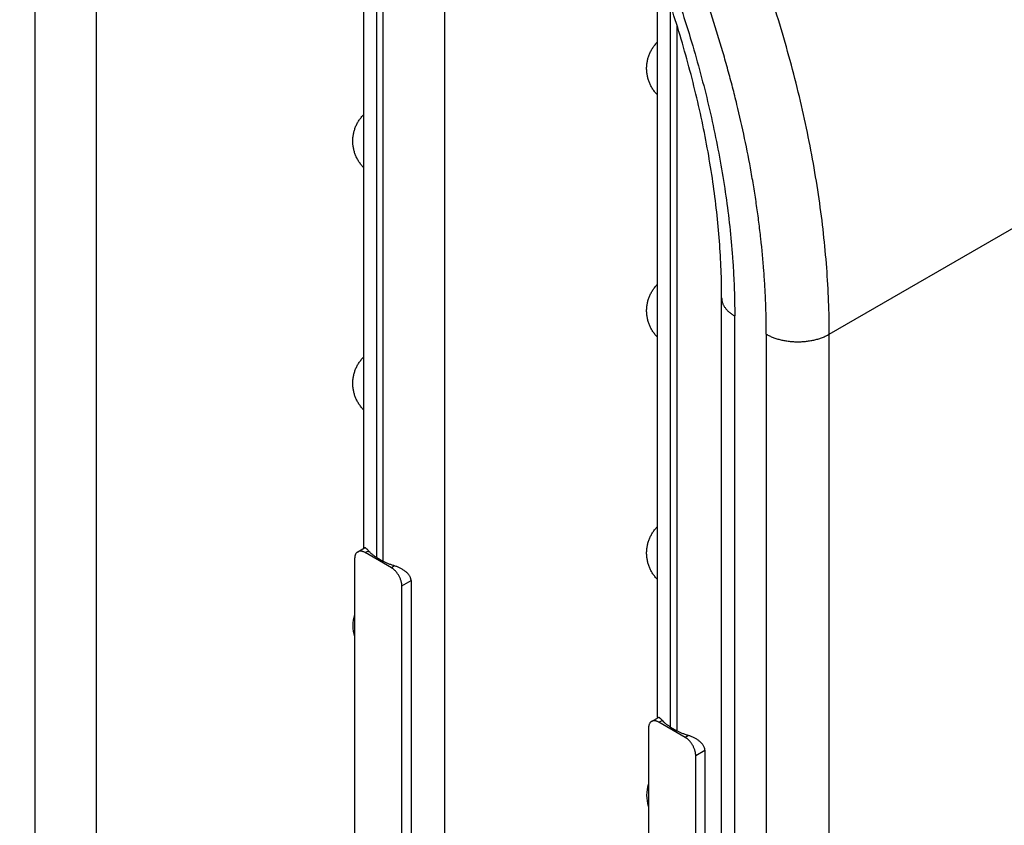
# Model space of a CAD drawing. Header units: inches. Extents: x 0 to 34, y 0 to 22.
# Tile 18 of 124: x 2.66 to 2.921, y 16.765 to 16.979. Entities that reach past the tile are written whole.
import ezdxf

# ---------------------------------------------------------------- set-up
doc = ezdxf.new("R2010")
doc.units = ezdxf.units.IN
doc.header["$LTSCALE"] = 1.87
doc.header["$MEASUREMENT"] = 0
doc.layers.get('0').update_dxf_attribs({"linetype": 'CONTINUOUS'})

msp = doc.modelspace()

# ---------------------------------------------------------------- linework, layer by layer
at = {"color": 7, "linetype": 'CONTINUOUS'}
for p, q in [((2.6642460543, 17.1810217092), (2.6642460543, 16.7230406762)), ((2.6806528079, 16.7228753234), (2.6806528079, 17.169568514)), ((2.7515073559, 16.8387475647), (2.7515073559, 17.1150078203)), ((2.7549667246, 16.8362054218), (2.7549667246, 17.1116777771)), ((2.7566003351, 17.1101052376), (2.7566003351, 16.8352621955)), ((2.7730070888, 16.685624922), (2.7730070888, 17.0914890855)), ((2.8750034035, 16.8954497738), (3.0677244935, 17.0067245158)), ((2.8294561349, 16.7937409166), (2.8294561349, 16.9920486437)), ((2.8329155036, 16.7911987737), (2.8329155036, 16.9819709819)), ((2.8345491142, 16.9772120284), (2.8345491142, 16.7902555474)), ((2.8464612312, 16.4390152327), (2.8464612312, 16.9051104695)), ((2.8499206, 16.4341930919), (2.8499206, 16.9002883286)), ((2.8583000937, 16.895450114), (2.8583000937, 16.4293548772)), ((2.8750034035, 16.4293551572), (2.8750034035, 16.8954497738)), ((2.7499174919, 16.837696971), (2.7517370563, 16.8387475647)), ((2.7518860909, 16.837501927), (2.7515071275, 16.8376916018)), ((2.7518860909, 16.837501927), (2.752739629, 16.8379947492)), ((2.7588458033, 16.8334834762), (2.7518860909, 16.837501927)), ((2.7491022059, 16.8358948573), (2.7491022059, 16.7137457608)), ((2.7549667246, 16.8362054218), (2.7566003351, 16.8352621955)), ((2.7596993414, 16.8339762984), (2.7588458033, 16.8334834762)), ((2.7616296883, 16.828661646), (2.764067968, 16.8300694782)), ((2.7616296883, 16.7065125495), (2.7616296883, 16.828661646)), ((2.764067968, 16.8300694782), (2.764067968, 16.7079203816)), ((2.8278662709, 16.7926903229), (2.8296858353, 16.7937409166)), ((2.8298348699, 16.7924952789), (2.8294559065, 16.7926849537)), ((2.8298348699, 16.7924952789), (2.830688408, 16.7929881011)), ((2.8367945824, 16.7884768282), (2.8298348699, 16.7924952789)), ((2.827050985, 16.7908882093), (2.827050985, 16.6687391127)), ((2.8329155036, 16.7911987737), (2.8345491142, 16.7902555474)), ((2.8376481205, 16.7889696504), (2.8367945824, 16.7884768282)), ((2.8395784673, 16.783654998), (2.842016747, 16.7850628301)), ((2.842016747, 16.7850628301), (2.842016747, 16.6629137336)), ((2.8395784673, 16.6615059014), (2.8395784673, 16.783654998))]:
    msp.add_line(p, q, dxfattribs=at)
for centre, radius, start, end in [((2.7585793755, 16.8181236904), 0.0099657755, 162.7994675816, 180.0031982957), ((2.7586650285, 16.8181277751), 0.0100514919, 180.0264551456, 197.0299363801), ((2.8365281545, 16.7731170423), 0.0099657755, 162.7994675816, 180.0031982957), ((2.8366138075, 16.773121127), 0.0100514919, 180.0264551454, 197.02993638)]:
    msp.add_arc(centre, radius, start, end, dxfattribs=at)
for points, knots in [([(2.8750034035, 16.895450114), (2.8750034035, 16.8983617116), (2.8748867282, 16.9042502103), (2.8743766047, 16.9131633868), (2.8735303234, 16.9222365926), (2.8723488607, 16.9314493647), (2.8708353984, 16.9407827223), (2.8689928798, 16.9502182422), (2.8668247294, 16.9597370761), (2.8643359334, 16.9693200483), (2.8615312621, 16.9789474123), (2.858416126, 16.9885993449), (2.8549974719, 16.9982563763), (2.8512819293, 17.0078987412), (2.8472768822, 17.0175068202), (2.8415508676, 17.030271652), (2.8337234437, 17.0460123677), (2.8250699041, 17.0613522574), (2.81766922, 17.0733490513), (2.8118989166, 17.0821780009), (2.8059194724, 17.0908210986), (2.7997431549, 17.0992609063), (2.7933828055, 17.1074804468), (2.7868509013, 17.1154625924), (2.7801610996, 17.1231912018), (2.7733273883, 17.1306506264), (2.766363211, 17.1378253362), (2.7592826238, 17.1447012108), (2.7520996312, 17.1512647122), (2.7448286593, 17.1575017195), (2.7374866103, 17.1633989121), (2.7325072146, 17.1671313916), (2.7300092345, 17.1689360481)], [0, 0, 0, 0, 0.0273218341, 0.0552512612, 0.083758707, 0.1128145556, 0.1423934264, 0.1724692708, 0.2030128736, 0.2339896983, 0.2653634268, 0.2970963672, 0.3291491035, 0.3614813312, 0.3940514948, 0.4268164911, 0.4927502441, 0.5589328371, 0.592007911, 0.6250103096, 0.6578952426, 0.690618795, 0.7231377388, 0.7554093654, 0.787391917, 0.8190444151, 0.8503272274, 0.8812053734, 0.9116464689, 0.941618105, 0.9710822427, 1, 1, 1, 1]), ([(2.8583000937, 16.895450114), (2.8583000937, 16.8968254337), (2.8582727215, 16.8995913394), (2.858152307, 16.9037612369), (2.8579515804, 16.9079732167), (2.8575750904, 16.9136712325), (2.8570386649, 16.9194155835), (2.8563480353, 16.925199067), (2.8557486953, 16.9295888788), (2.855070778, 16.9340075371), (2.8540578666, 16.9399591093), (2.8525939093, 16.9474566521), (2.8508836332, 16.9549623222), (2.8493640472, 16.9609999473), (2.8481451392, 16.9655572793), (2.8468515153, 16.9701251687), (2.8450223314, 16.9762436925), (2.8425506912, 16.9839028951), (2.8398505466, 16.9915275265), (2.8375493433, 16.9976234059), (2.8357503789, 17.0021998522), (2.8338831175, 17.0067682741), (2.8312993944, 17.01285421), (2.8279032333, 17.0204257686), (2.8235738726, 17.0294283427), (2.8189946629, 17.0383429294), (2.8141769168, 17.0471523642), (2.8091279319, 17.0558373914), (2.8038574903, 17.064379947), (2.7983769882, 17.0727629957), (2.7926998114, 17.0809710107), (2.7868355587, 17.0889858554), (2.7817926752, 17.0955018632), (2.7776744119, 17.1006035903), (2.774552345, 17.1043645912), (2.771393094, 17.1080657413), (2.7671444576, 17.1129052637), (2.7617512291, 17.1187929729), (2.7551376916, 17.1256057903), (2.7495142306, 17.1310652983), (2.7449649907, 17.1352854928), (2.7404201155, 17.1393734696), (2.7358169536, 17.1433228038), (2.7311584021, 17.147125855), (2.7276636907, 17.1498839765), (2.7241553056, 17.1525585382), (2.7217974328, 17.1542937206), (2.7206165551, 17.1551468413)], [0, 0, 0, 0, 0.0135906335, 0.027331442, 0.0412209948, 0.0552572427, 0.0837584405, 0.0982182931, 0.1128125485, 0.1275379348, 0.1423914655, 0.1724682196, 0.2030126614, 0.2184495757, 0.2339896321, 0.2496285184, 0.2653620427, 0.2970938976, 0.3291469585, 0.3452812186, 0.3614797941, 0.3777374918, 0.3940492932, 0.4268134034, 0.4597293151, 0.4927520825, 0.5258368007, 0.5589389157, 0.5920131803, 0.6250146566, 0.6578994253, 0.6906228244, 0.7231405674, 0.7393093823, 0.7554111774, 0.7714411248, 0.7873940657, 0.8190469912, 0.8503304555, 0.8812080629, 0.8964849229, 0.9116477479, 0.9416126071, 0.9564075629, 0.9710724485, 0.9856041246, 1, 1, 1, 1]), ([(2.7227960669, 17.1437792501), (2.7250009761, 17.1421297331), (2.7293935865, 17.1387262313), (2.7358663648, 17.1333650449), (2.7411824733, 17.1286723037), (2.7453973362, 17.1247783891), (2.7496131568, 17.1207654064), (2.7548210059, 17.1155823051), (2.7599079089, 17.1102177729), (2.7639204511, 17.1058032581), (2.7669072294, 17.1024239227), (2.7698616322, 17.0989874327), (2.7737636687, 17.0943220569), (2.7785496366, 17.0883572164), (2.7831904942, 17.0822447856), (2.7868228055, 17.0772589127), (2.7895086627, 17.0734688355), (2.7921509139, 17.0696358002), (2.7947484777, 17.065761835), (2.7972997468, 17.061848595), (2.8006390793, 17.0565790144), (2.8046884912, 17.0499061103), (2.8085653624, 17.0431294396), (2.8115612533, 17.0376507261), (2.813753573, 17.0335170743), (2.8158904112, 17.0293601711), (2.8186610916, 17.0237944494), (2.8219781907, 17.016792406), (2.8257220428, 17.0083214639), (2.8292193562, 16.999806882), (2.832465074, 16.9912661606), (2.8354502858, 16.9827153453), (2.8381685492, 16.9741711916), (2.8414093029, 16.9628855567), (2.8441283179, 16.9516154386), (2.8462865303, 16.9404021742), (2.8480292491, 16.9294922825), (2.8490773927, 16.9200042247), (2.8496007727, 16.9119620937), (2.8497849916, 16.9080362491), (2.8498954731, 16.9041491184), (2.8499206, 16.9015705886), (2.8499206, 16.9002883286)], [0, 0, 0, 0, 0.0291484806, 0.0588091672, 0.0889534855, 0.1041971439, 0.1195493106, 0.1505630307, 0.1819621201, 0.1977949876, 0.2137098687, 0.2297016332, 0.2457654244, 0.278089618, 0.3106436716, 0.3269941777, 0.3433862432, 0.3598144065, 0.376273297, 0.392757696, 0.4092622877, 0.4423096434, 0.4753722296, 0.4918959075, 0.5084071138, 0.5249004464, 0.5413704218, 0.5742176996, 0.6069064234, 0.6393951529, 0.6716437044, 0.7036102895, 0.735254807, 0.7665405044, 0.8278899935, 0.8578902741, 0.8873984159, 0.9448268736, 0.9588385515, 0.9727058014, 0.9864267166, 1, 1, 1, 1]), ([(2.8464612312, 16.9051104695), (2.8464612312, 16.9075894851), (2.84636104, 16.912610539), (2.8459233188, 16.9202212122), (2.8451957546, 16.9279889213), (2.8441780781, 16.9358945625), (2.8428725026, 16.9439200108), (2.8412809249, 16.9520473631), (2.8394058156, 16.9602584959), (2.8372514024, 16.9685353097), (2.8348215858, 16.9768593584), (2.832120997, 16.9852122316), (2.8291557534, 16.9935759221), (2.8259316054, 17.0019321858), (2.8224551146, 17.0102630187), (2.8174830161, 17.0213370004), (2.8106855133, 17.0349971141), (2.8031717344, 17.0483115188), (2.7967464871, 17.05872507), (2.7917380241, 17.0663878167), (2.7865496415, 17.073887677), (2.7811925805, 17.081208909), (2.7756786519, 17.0883361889), (2.770019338, 17.0952540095), (2.7642273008, 17.1019478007), (2.7583155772, 17.1084034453), (2.7522967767, 17.1146068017), (2.7461843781, 17.1205450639), (2.7399919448, 17.1262059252), (2.7337332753, 17.1315765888), (2.7274244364, 17.1366453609), (2.7231495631, 17.1398502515), (2.7210070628, 17.1413980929)], [0, 0, 0, 0, 0.0269219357, 0.0545231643, 0.0827704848, 0.1116300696, 0.1410697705, 0.1710563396, 0.2015540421, 0.2325233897, 0.2639234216, 0.2957119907, 0.3278455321, 0.3602796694, 0.3929690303, 0.4258670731, 0.4920950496, 0.5585881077, 0.5918166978, 0.624967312, 0.6579920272, 0.6908436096, 0.7234753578, 0.7558410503, 0.7878952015, 0.8195929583, 0.8508906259, 0.8817480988, 0.9121273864, 0.9419906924, 0.9712958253, 1, 1, 1, 1]), ([(2.8265623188, 16.9659834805), (2.8265623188, 16.9663070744), (2.8265941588, 16.9669553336), (2.8267122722, 16.967758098), (2.8268533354, 16.9683914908), (2.8270253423, 16.9690170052), (2.8272976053, 16.9697816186), (2.8277120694, 16.9706624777), (2.8282109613, 16.9714984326), (2.8287893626, 16.9722816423), (2.829224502, 16.9727637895), (2.8294533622, 16.9729934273)], [0, 0, 0, 0, 0.1248201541, 0.2498979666, 0.3124766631, 0.3750349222, 0.5000473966, 0.6250077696, 0.7499583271, 0.8749431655, 1, 1, 1, 1]), ([(2.8294044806, 16.9589764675), (2.8291798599, 16.9592084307), (2.8288593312, 16.9595729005), (2.828468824, 16.9600875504), (2.828103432, 16.9606202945), (2.8276951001, 16.9613179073), (2.8273554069, 16.9620513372), (2.8271268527, 16.9626553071), (2.826977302, 16.9631161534), (2.8268500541, 16.9635838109), (2.8267107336, 16.9642149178), (2.8265938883, 16.9650148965), (2.8265623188, 16.9656609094), (2.8265623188, 16.9659834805)], [0, 0, 0, 0, 0.1250128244, 0.1875332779, 0.2500514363, 0.3750358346, 0.4999846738, 0.5624736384, 0.6249726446, 0.687492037, 0.7500407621, 0.8751127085, 1, 1, 1, 1]), ([(2.7486135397, 16.9467011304), (2.7486135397, 16.9470247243), (2.7486453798, 16.9476729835), (2.7487634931, 16.9484757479), (2.7489045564, 16.9491091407), (2.7490765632, 16.9497346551), (2.7493488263, 16.9504992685), (2.7497632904, 16.9513801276), (2.7502621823, 16.9522160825), (2.7508405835, 16.9529992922), (2.751275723, 16.9534814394), (2.7515045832, 16.9537110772)], [0, 0, 0, 0, 0.1248201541, 0.2498979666, 0.3124766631, 0.3750349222, 0.5000473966, 0.6250077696, 0.7499583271, 0.8749431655, 1, 1, 1, 1]), ([(1.8864037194, 16.9463590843), (1.9054566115, 16.932594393), (1.9435978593, 16.9053861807), (2.0200012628, 16.8522780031), (2.0968361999, 16.8009506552), (2.1740720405, 16.7514695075), (2.2318315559, 16.7155100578), (2.2896194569, 16.6805762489), (2.3474217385, 16.6466764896), (2.4052242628, 16.6138193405), (2.4630126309, 16.582012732), (2.5207730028, 16.5512643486), (2.5974121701, 16.5118514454), (2.6742532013, 16.4744054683), (2.7512538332, 16.4389995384), (2.7896912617, 16.4220270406), (2.8088913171, 16.4137263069)], [0, 0, 0, 0, 0.0660689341, 0.1316882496, 0.2615409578, 0.3257647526, 0.3895133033, 0.4527820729, 0.5155665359, 0.5778624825, 0.6396662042, 0.7009743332, 0.7617842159, 0.8818994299, 0.9412036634, 1, 1, 1, 1]), ([(2.7514557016, 16.9396941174), (2.7512310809, 16.9399260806), (2.7509105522, 16.9402905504), (2.750520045, 16.9408052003), (2.750154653, 16.9413379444), (2.7497463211, 16.9420355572), (2.7494066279, 16.9427689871), (2.7491780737, 16.943372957), (2.749028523, 16.9438338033), (2.7489012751, 16.9443014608), (2.7487619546, 16.9449325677), (2.7486451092, 16.9457325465), (2.7486135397, 16.9463785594), (2.7486135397, 16.9467011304)], [0, 0, 0, 0, 0.1250128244, 0.1875332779, 0.2500514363, 0.3750358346, 0.4999846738, 0.5624736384, 0.6249726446, 0.687492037, 0.7500407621, 0.8751127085, 1, 1, 1, 1]), ([(1.8832728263, 16.941762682), (1.9023400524, 16.9279876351), (1.9405099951, 16.9007589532), (2.0169708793, 16.8476108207), (2.0938636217, 16.7962448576), (2.1711575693, 16.7467264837), (2.228960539, 16.7107399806), (2.2867919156, 16.6757798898), (2.3446376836, 16.6418546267), (2.4024836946, 16.6089727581), (2.4603155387, 16.5771422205), (2.5181193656, 16.5463707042), (2.594816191, 16.5069281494), (2.6717150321, 16.4694540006), (2.7487735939, 16.4340214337), (2.7872399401, 16.4170361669), (2.8064544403, 16.4087291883)], [0, 0, 0, 0, 0.0660689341, 0.1316882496, 0.2615409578, 0.3257647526, 0.3895133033, 0.4527820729, 0.5155665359, 0.5778624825, 0.6396662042, 0.7009743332, 0.7617842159, 0.8818994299, 0.9412036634, 1, 1, 1, 1]), ([(2.8265623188, 16.9016944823), (2.8265623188, 16.9020180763), (2.8265941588, 16.9026663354), (2.8267122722, 16.9034690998), (2.8268533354, 16.9041024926), (2.8270253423, 16.904728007), (2.8272976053, 16.9054926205), (2.8277120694, 16.9063734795), (2.8282109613, 16.9072094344), (2.8287893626, 16.9079926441), (2.829224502, 16.9084747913), (2.8294533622, 16.9087044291)], [0, 0, 0, 0, 0.1248201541, 0.2498979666, 0.3124766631, 0.3750349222, 0.5000473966, 0.6250077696, 0.7499583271, 0.8749431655, 1, 1, 1, 1]), ([(2.7454481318, 16.3735049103), (2.7262336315, 16.381811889), (2.6877672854, 16.3987971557), (2.6107087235, 16.4342297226), (2.5338098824, 16.4717038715), (2.4571130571, 16.5111464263), (2.3993092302, 16.5419179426), (2.3414773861, 16.5737484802), (2.2836313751, 16.6066303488), (2.2257856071, 16.6405556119), (2.1679542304, 16.6755157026), (2.1101512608, 16.7115022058), (2.0328573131, 16.7610205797), (1.9559645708, 16.8123865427), (1.8795036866, 16.8655346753), (1.8413337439, 16.8927633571), (1.8222665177, 16.9065384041)], [0, 0, 0, 0, 0.0587963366, 0.1181005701, 0.2382157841, 0.2990256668, 0.3603337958, 0.4221375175, 0.4844334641, 0.5472179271, 0.6104866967, 0.6742352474, 0.7384590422, 0.8683117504, 0.9339310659, 1, 1, 1, 1]), ([(2.8464612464, 16.9051104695), (2.8464612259, 16.9049988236), (2.8464707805, 16.9047748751), (2.8465137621, 16.9044401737), (2.8465851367, 16.9041071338), (2.8466846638, 16.9037766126), (2.8468121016, 16.9034493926), (2.8470213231, 16.9030135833), (2.847284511, 16.902592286), (2.8475942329, 16.9021895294), (2.847855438, 16.901890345), (2.8481418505, 16.9015989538), (2.8484528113, 16.9013160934), (2.8487873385, 16.9010423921), (2.8492694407, 16.9006862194), (2.8496545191, 16.9004419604), (2.8499206, 16.9002883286)], [0, 0, 0, 0, 0.0539070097, 0.1080738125, 0.1627507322, 0.2181740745, 0.2745647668, 0.3321276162, 0.4514106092, 0.5134948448, 0.5773419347, 0.6430466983, 0.7106697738, 0.7802116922, 0.8516483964, 1, 1, 1, 1]), ([(2.8294044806, 16.8946874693), (2.8291798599, 16.8949194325), (2.8288593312, 16.8952839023), (2.828468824, 16.8957985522), (2.828103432, 16.8963312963), (2.8276951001, 16.8970289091), (2.8273554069, 16.897762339), (2.8271268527, 16.898366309), (2.826977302, 16.8988271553), (2.8268500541, 16.8992948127), (2.8267107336, 16.8999259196), (2.8265938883, 16.9007258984), (2.8265623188, 16.9013719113), (2.8265623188, 16.9016944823)], [0, 0, 0, 0, 0.1250128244, 0.1875332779, 0.2500514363, 0.3750358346, 0.4999846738, 0.5624736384, 0.6249726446, 0.687492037, 0.7500407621, 0.8751127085, 1, 1, 1, 1]), ([(1.8135021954, 16.8986439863), (1.8325839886, 16.8848584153), (1.8707830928, 16.857608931), (1.9473023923, 16.8044201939), (2.0242538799, 16.7530149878), (2.1016068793, 16.7034587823), (2.1594540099, 16.6674447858), (2.2173295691, 16.632457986), (2.2752195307, 16.5985068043), (2.3331097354, 16.5655998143), (2.3909857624, 16.5337449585), (2.4488337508, 16.5029499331), (2.5255891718, 16.4634772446), (2.6025467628, 16.4259744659), (2.6796641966, 16.3905148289), (2.7181599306, 16.3735165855), (2.7373891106, 16.3652032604)], [0, 0, 0, 0, 0.0660689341, 0.1316882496, 0.2615409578, 0.3257647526, 0.3895133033, 0.4527820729, 0.5155665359, 0.5778624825, 0.6396662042, 0.7009743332, 0.7617842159, 0.8818994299, 0.9412036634, 1, 1, 1, 1]), ([(2.8583000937, 16.895450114), (2.8585795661, 16.8952887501), (2.8591662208, 16.8949834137), (2.8600972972, 16.8945862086), (2.8610914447, 16.8942432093), (2.8621385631, 16.8939584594), (2.8632284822, 16.8937339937), (2.8643511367, 16.8935723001), (2.8654958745, 16.8934746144), (2.8666517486, 16.8934417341), (2.8678076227, 16.8934746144), (2.8689523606, 16.8935723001), (2.870075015, 16.8937339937), (2.8711649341, 16.8939584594), (2.8722120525, 16.8942432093), (2.8732062, 16.8945862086), (2.8741372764, 16.8949834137), (2.8747239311, 16.8952887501), (2.8750034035, 16.895450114)], [0, 0, 0, 0, 0.0557714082, 0.1141471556, 0.1747938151, 0.2373726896, 0.3015541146, 0.3669881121, 0.4332792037, 0.5, 0.5667207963, 0.6330118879, 0.6984458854, 0.7626273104, 0.8252061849, 0.8858528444, 0.9442285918, 1, 1, 1, 1]), ([(2.7486135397, 16.8824121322), (2.7486135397, 16.8827357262), (2.7486453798, 16.8833839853), (2.7487634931, 16.8841867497), (2.7489045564, 16.8848201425), (2.7490765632, 16.8854456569), (2.7493488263, 16.8862102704), (2.7497632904, 16.8870911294), (2.7502621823, 16.8879270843), (2.7508405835, 16.888710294), (2.751275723, 16.8891924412), (2.7515045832, 16.889422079)], [0, 0, 0, 0, 0.1248201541, 0.2498979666, 0.3124766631, 0.3750349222, 0.5000473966, 0.6250077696, 0.7499583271, 0.8749431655, 1, 1, 1, 1]), ([(1.8016040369, 16.8876562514), (1.8207069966, 16.8738553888), (1.8589484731, 16.8465756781), (1.9355526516, 16.7933279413), (2.0125894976, 16.741865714), (2.0900283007, 16.6922545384), (2.1479395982, 16.6562005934), (2.2058793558, 16.6211749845), (2.2638335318, 16.5871861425), (2.3217879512, 16.5542426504), (2.3797281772, 16.5223524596), (2.4376403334, 16.4915232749), (2.5144808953, 16.4520068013), (2.5915238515, 16.4144624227), (2.6687268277, 16.3789634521), (2.7072652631, 16.3619463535), (2.726515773, 16.3536238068)], [0, 0, 0, 0, 0.0660689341, 0.1316882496, 0.2615409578, 0.3257647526, 0.3895133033, 0.4527820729, 0.5155665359, 0.5778624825, 0.6396662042, 0.7009743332, 0.7617842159, 0.8818994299, 0.9412036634, 1, 1, 1, 1]), ([(2.7514557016, 16.8754051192), (2.7512310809, 16.8756370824), (2.7509105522, 16.8760015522), (2.750520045, 16.8765162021), (2.750154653, 16.8770489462), (2.7497463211, 16.8777465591), (2.7494066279, 16.878479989), (2.7491780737, 16.8790839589), (2.749028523, 16.8795448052), (2.7489012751, 16.8800124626), (2.7487619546, 16.8806435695), (2.7486451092, 16.8814435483), (2.7486135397, 16.8820895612), (2.7486135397, 16.8824121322)], [0, 0, 0, 0, 0.1250128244, 0.1875332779, 0.2500514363, 0.3750358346, 0.4999846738, 0.5624736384, 0.6249726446, 0.687492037, 0.7500407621, 0.8751127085, 1, 1, 1, 1]), ([(2.7195720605, 16.3388547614), (2.7002778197, 16.3471962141), (2.6616526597, 16.36425046), (2.5842754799, 16.3998251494), (2.4873553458, 16.4470523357), (2.3910490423, 16.497475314), (2.3139343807, 16.5399233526), (2.2558500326, 16.5729426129), (2.1977650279, 16.6070059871), (2.1200456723, 16.6539842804), (2.0229893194, 16.7153017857), (1.9268303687, 16.7795419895), (1.8500548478, 16.8329132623), (1.8117270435, 16.8602556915), (1.7925802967, 16.8740881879)], [0, 0, 0, 0, 0.0587979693, 0.1181001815, 0.2382129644, 0.3603308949, 0.4221363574, 0.4844332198, 0.5472171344, 0.6104848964, 0.7384544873, 0.8683079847, 0.9339278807, 1, 1, 1, 1]), ([(1.794731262, 16.8627842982), (1.8138570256, 16.8489862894), (1.8521424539, 16.821711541), (1.9288317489, 16.7684703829), (2.0248808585, 16.7043823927), (2.1407757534, 16.6312432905), (2.2567854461, 16.5622084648), (2.3727907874, 16.4973310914), (2.4886861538, 16.4366884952), (2.5854866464, 16.389538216), (2.6627683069, 16.3540148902), (2.7013459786, 16.3369828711), (2.7206165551, 16.3286516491)], [0, 0, 0, 0, 0.066062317, 0.1316734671, 0.2615130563, 0.3894740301, 0.5155201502, 0.6396226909, 0.7617497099, 0.8818778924, 0.9411902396, 1, 1, 1, 1]), ([(1.7929708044, 16.8603394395), (1.8122002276, 16.8464472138), (1.8506954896, 16.8189865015), (1.9278105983, 16.7653838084), (2.0053639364, 16.7135769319), (2.0833246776, 16.6636318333), (2.1416295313, 16.6273332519), (2.1999653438, 16.5920686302), (2.258318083, 16.5578464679), (2.3166735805, 16.5246754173), (2.3750174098, 16.4925635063), (2.4333357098, 16.4615185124), (2.5107209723, 16.4217223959), (2.588314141, 16.3839103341), (2.6660726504, 16.3481561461), (2.7048905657, 16.3310156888), (2.7242812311, 16.3226325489)], [0, 0, 0, 0, 0.0660499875, 0.1316525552, 0.2614785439, 0.3256925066, 0.3894336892, 0.4526976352, 0.5154798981, 0.577776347, 0.6395833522, 0.7008976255, 0.7617166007, 0.8818592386, 0.9411819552, 1, 1, 1, 1]), ([(2.8265623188, 16.8374054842), (2.8265623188, 16.8377290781), (2.8265941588, 16.8383773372), (2.8267122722, 16.8391801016), (2.8268533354, 16.8398134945), (2.8270253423, 16.8404390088), (2.8272976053, 16.8412036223), (2.8277120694, 16.8420844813), (2.8282109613, 16.8429204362), (2.8287893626, 16.843703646), (2.829224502, 16.8441857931), (2.8294533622, 16.8444154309)], [0, 0, 0, 0, 0.1248201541, 0.2498979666, 0.3124766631, 0.3750349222, 0.5000473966, 0.6250077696, 0.7499583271, 0.8749431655, 1, 1, 1, 1]), ([(2.7499174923, 16.8376969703), (2.7498531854, 16.837659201), (2.7497289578, 16.8375731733), (2.7495628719, 16.8374143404), (2.7494197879, 16.8372246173), (2.7493023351, 16.8370052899), (2.7492280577, 16.8368028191), (2.7491815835, 16.836629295), (2.7491528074, 16.8364915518), (2.7491306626, 16.8363486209), (2.7491149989, 16.8362010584), (2.7491047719, 16.8360493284), (2.7491022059, 16.8359467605), (2.7491022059, 16.8358948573)], [0, 0, 0, 0, 0.1079267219, 0.2176787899, 0.3312063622, 0.4503416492, 0.5764392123, 0.6423611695, 0.7102078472, 0.7799723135, 0.8515857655, 0.924887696, 1, 1, 1, 1]), ([(2.7515071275, 16.8376916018), (2.7514339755, 16.8377230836), (2.7513236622, 16.8377657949), (2.7511750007, 16.8378121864), (2.7510313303, 16.8378497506), (2.7508549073, 16.8378820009), (2.7506474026, 16.837895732), (2.7504483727, 16.8378836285), (2.750259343, 16.8378460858), (2.7500814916, 16.8377843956), (2.7499706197, 16.8377281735), (2.7499174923, 16.8376969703)], [0, 0, 0, 0, 0.1445820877, 0.2144379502, 0.2826438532, 0.4140998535, 0.539366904, 0.659278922, 0.7750558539, 0.8881429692, 1, 1, 1, 1]), ([(2.752739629, 16.8379947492), (2.7526804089, 16.8380636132), (2.752567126, 16.8381915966), (2.7524018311, 16.8383653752), (2.7522725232, 16.838489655), (2.7521769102, 16.8385728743), (2.7521124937, 16.8386247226), (2.7520521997, 16.8386687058), (2.7519959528, 16.838704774), (2.7519436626, 16.8387328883), (2.7518951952, 16.8387530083), (2.7518503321, 16.8387649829), (2.7518088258, 16.8387685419), (2.7517705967, 16.8387632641), (2.7517475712, 16.8387536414), (2.7517370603, 16.8387475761)], [0, 0, 0, 0, 0.2086671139, 0.3925867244, 0.550895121, 0.6204781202, 0.6837471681, 0.7408154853, 0.7918609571, 0.8371418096, 0.8770432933, 0.9121650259, 0.9434180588, 0.9721196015, 1, 1, 1, 1]), ([(2.7549667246, 16.8362054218), (2.75474563, 16.836333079), (2.7543214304, 16.8365983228), (2.7537302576, 16.8370336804), (2.7532011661, 16.8374949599), (2.7528850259, 16.8378256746), (2.752739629, 16.8379947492)], [0, 0, 0, 0, 0.2669324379, 0.522539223, 0.7668471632, 1, 1, 1, 1]), ([(2.8294044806, 16.8303984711), (2.8291798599, 16.8306304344), (2.8288593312, 16.8309949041), (2.828468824, 16.831509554), (2.828103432, 16.8320422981), (2.8276951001, 16.832739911), (2.8273554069, 16.8334733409), (2.8271268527, 16.8340773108), (2.826977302, 16.8345381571), (2.8268500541, 16.8350058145), (2.8267107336, 16.8356369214), (2.8265938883, 16.8364369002), (2.8265623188, 16.8370829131), (2.8265623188, 16.8374054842)], [0, 0, 0, 0, 0.1250128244, 0.1875332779, 0.2500514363, 0.3750358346, 0.4999846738, 0.5624736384, 0.6249726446, 0.687492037, 0.7500407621, 0.8751127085, 1, 1, 1, 1]), ([(2.7596993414, 16.8339762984), (2.7594170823, 16.8340572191), (2.758864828, 16.8342319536), (2.7580651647, 16.8345356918), (2.7573101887, 16.8348752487), (2.7568307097, 16.8351291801), (2.7566003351, 16.8352621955)], [0, 0, 0, 0, 0.2619454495, 0.5164221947, 0.7626867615, 1, 1, 1, 1]), ([(2.764067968, 16.8300694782), (2.764067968, 16.8301826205), (2.7640532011, 16.830353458), (2.7640062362, 16.830577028), (2.7639405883, 16.8308006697), (2.7638256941, 16.83107505), (2.7636433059, 16.831389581), (2.7634221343, 16.8316900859), (2.763167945, 16.8319758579), (2.7628860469, 16.8322469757), (2.7625807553, 16.832503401), (2.7622560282, 16.8327452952), (2.7619151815, 16.8329723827), (2.7615614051, 16.8331842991), (2.7611976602, 16.833380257), (2.7608269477, 16.8335592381), (2.7604522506, 16.8337197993), (2.7600769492, 16.8338602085), (2.7598247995, 16.833940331), (2.7596993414, 16.8339762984)], [0, 0, 0, 0, 0.0547326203, 0.0824511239, 0.1104369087, 0.1673760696, 0.2258450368, 0.2859261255, 0.3475691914, 0.4106421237, 0.4749648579, 0.5403122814, 0.6064236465, 0.673010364, 0.7397345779, 0.8062281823, 0.872084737, 0.9368647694, 1, 1, 1, 1]), ([(2.7616296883, 16.828661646), (2.7616296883, 16.8287149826), (2.7616270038, 16.8288228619), (2.7616168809, 16.8289859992), (2.7616013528, 16.8291520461), (2.7615794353, 16.8293206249), (2.7615509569, 16.8294915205), (2.7615038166, 16.8297239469), (2.7614278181, 16.8300178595), (2.7613107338, 16.8303701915), (2.7611683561, 16.8307212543), (2.7610030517, 16.8310675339), (2.7608176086, 16.8314060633), (2.7606156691, 16.8317349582), (2.760397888, 16.8320507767), (2.7601649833, 16.8323495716), (2.7599186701, 16.8326276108), (2.7597024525, 16.8328410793), (2.7595249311, 16.8329987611), (2.7593912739, 16.8331093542), (2.7592563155, 16.8332130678), (2.7591203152, 16.8333098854), (2.7589841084, 16.833400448), (2.7588920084, 16.833456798), (2.7588458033, 16.8334834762)], [0, 0, 0, 0, 0.0276391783, 0.0558996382, 0.0846880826, 0.114044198, 0.1439734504, 0.1744486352, 0.2369195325, 0.3011515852, 0.3667084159, 0.433105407, 0.4998801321, 0.5666418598, 0.6330186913, 0.6985738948, 0.7628383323, 0.8253745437, 0.8558893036, 0.8858589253, 0.9152527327, 0.9440710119, 0.9723518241, 1, 1, 1, 1]), ([(2.8278662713, 16.7926903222), (2.8278019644, 16.7926525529), (2.8276777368, 16.7925665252), (2.827511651, 16.7924076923), (2.8273685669, 16.7922179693), (2.8272511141, 16.7919986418), (2.8271768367, 16.791796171), (2.8271303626, 16.7916226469), (2.8271015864, 16.7914849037), (2.8270794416, 16.7913419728), (2.827063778, 16.7911944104), (2.8270535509, 16.7910426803), (2.827050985, 16.7909401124), (2.827050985, 16.7908882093)], [0, 0, 0, 0, 0.1079267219, 0.2176787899, 0.3312063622, 0.4503416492, 0.5764392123, 0.6423611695, 0.7102078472, 0.7799723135, 0.8515857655, 0.924887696, 1, 1, 1, 1]), ([(2.8294559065, 16.7926849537), (2.8293827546, 16.7927164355), (2.8292724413, 16.7927591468), (2.8291237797, 16.7928055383), (2.8289801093, 16.7928431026), (2.8288036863, 16.7928753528), (2.8285961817, 16.7928890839), (2.8283971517, 16.7928769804), (2.828208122, 16.7928394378), (2.8280302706, 16.7927777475), (2.8279193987, 16.7927215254), (2.8278662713, 16.7926903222)], [0, 0, 0, 0, 0.1445820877, 0.2144379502, 0.2826438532, 0.4140998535, 0.539366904, 0.659278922, 0.7750558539, 0.8881429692, 1, 1, 1, 1]), ([(2.830688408, 16.7929881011), (2.8306291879, 16.7930569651), (2.8305159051, 16.7931849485), (2.8303506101, 16.7933587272), (2.8302213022, 16.7934830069), (2.8301256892, 16.7935662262), (2.8300612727, 16.7936180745), (2.8300009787, 16.7936620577), (2.8299447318, 16.7936981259), (2.8298924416, 16.7937262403), (2.8298439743, 16.7937463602), (2.8297991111, 16.7937583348), (2.8297576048, 16.7937618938), (2.8297193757, 16.793756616), (2.8296963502, 16.7937469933), (2.8296858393, 16.7937409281)], [0, 0, 0, 0, 0.2086671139, 0.3925867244, 0.550895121, 0.6204781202, 0.6837471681, 0.7408154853, 0.7918609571, 0.8371418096, 0.8770432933, 0.9121650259, 0.9434180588, 0.9721196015, 1, 1, 1, 1]), ([(2.8329155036, 16.7911987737), (2.8326944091, 16.7913264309), (2.8322702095, 16.7915916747), (2.8316790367, 16.7920270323), (2.8311499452, 16.7924883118), (2.8308338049, 16.7928190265), (2.830688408, 16.7929881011)], [0, 0, 0, 0, 0.2669324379, 0.522539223, 0.7668471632, 1, 1, 1, 1]), ([(2.8376481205, 16.7889696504), (2.8373658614, 16.789050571), (2.836813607, 16.7892253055), (2.8360139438, 16.7895290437), (2.8352589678, 16.7898686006), (2.8347794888, 16.790122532), (2.8345491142, 16.7902555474)], [0, 0, 0, 0, 0.2619454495, 0.5164221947, 0.7626867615, 1, 1, 1, 1]), ([(2.8395784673, 16.783654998), (2.8395784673, 16.7837083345), (2.8395757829, 16.7838162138), (2.83956566, 16.7839793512), (2.8395501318, 16.7841453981), (2.8395282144, 16.7843139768), (2.8394997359, 16.7844848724), (2.8394525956, 16.7847172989), (2.8393765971, 16.7850112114), (2.8392595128, 16.7853635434), (2.8391171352, 16.7857146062), (2.8389518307, 16.7860608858), (2.8387663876, 16.7863994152), (2.8385644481, 16.7867283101), (2.838346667, 16.7870441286), (2.8381137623, 16.7873429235), (2.8378674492, 16.7876209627), (2.8376512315, 16.7878344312), (2.8374737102, 16.7879921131), (2.8373400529, 16.7881027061), (2.8372050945, 16.7882064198), (2.8370690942, 16.7883032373), (2.8369328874, 16.7883937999), (2.8368407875, 16.7884501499), (2.8367945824, 16.7884768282)], [0, 0, 0, 0, 0.0276391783, 0.0558996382, 0.0846880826, 0.114044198, 0.1439734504, 0.1744486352, 0.2369195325, 0.3011515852, 0.3667084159, 0.433105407, 0.4998801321, 0.5666418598, 0.6330186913, 0.6985738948, 0.7628383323, 0.8253745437, 0.8558893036, 0.8858589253, 0.9152527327, 0.9440710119, 0.9723518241, 1, 1, 1, 1]), ([(2.842016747, 16.7850628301), (2.842016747, 16.7851759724), (2.8420019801, 16.7853468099), (2.8419550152, 16.7855703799), (2.8418893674, 16.7857940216), (2.8417744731, 16.7860684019), (2.841592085, 16.7863829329), (2.8413709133, 16.7866834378), (2.841116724, 16.7869692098), (2.8408348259, 16.7872403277), (2.8405295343, 16.7874967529), (2.8402048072, 16.7877386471), (2.8398639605, 16.7879657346), (2.8395101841, 16.788177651), (2.8391464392, 16.7883736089), (2.8387757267, 16.78855259), (2.8384010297, 16.7887131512), (2.8380257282, 16.7888535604), (2.8377735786, 16.7889336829), (2.8376481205, 16.7889696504)], [0, 0, 0, 0, 0.0547326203, 0.0824511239, 0.1104369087, 0.1673760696, 0.2258450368, 0.2859261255, 0.3475691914, 0.4106421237, 0.4749648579, 0.5403122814, 0.6064236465, 0.673010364, 0.7397345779, 0.8062281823, 0.872084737, 0.9368647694, 1, 1, 1, 1])]:
    msp.add_open_spline(points, degree=3, knots=knots, dxfattribs=at)

doc.saveas('drawing.dxf')
